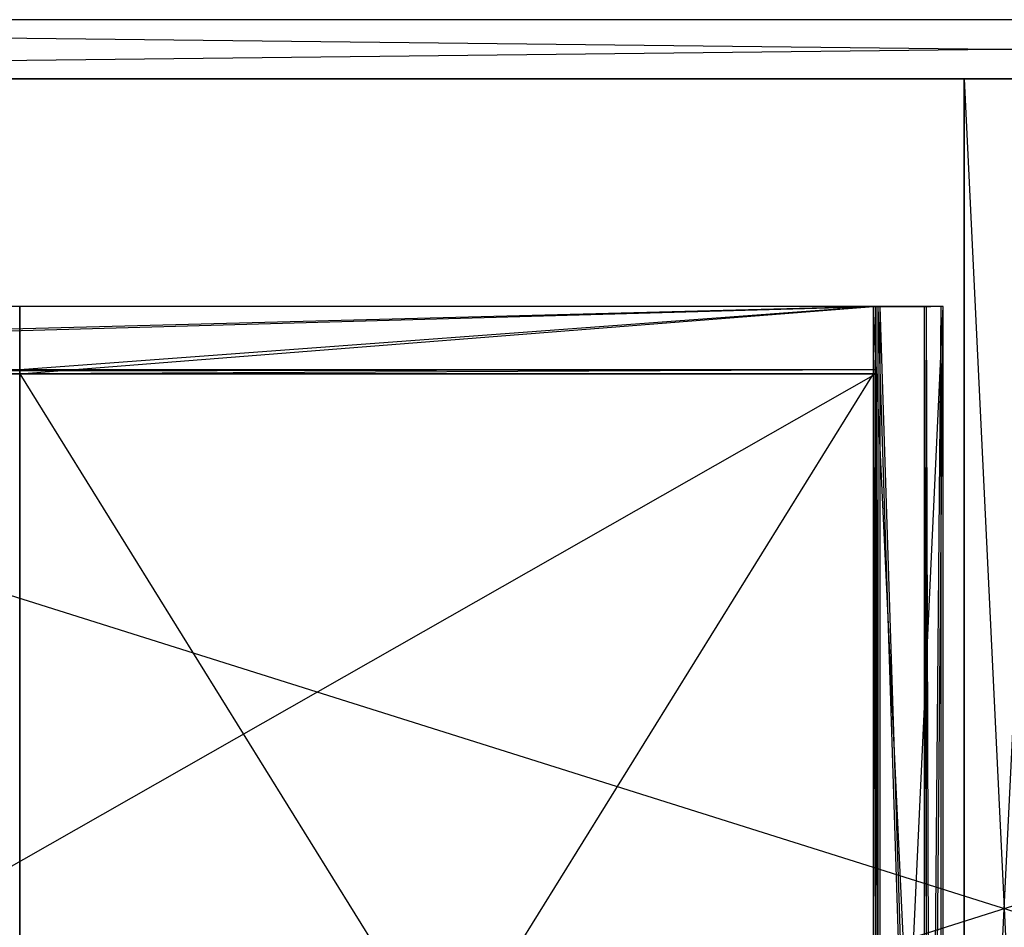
# Model space of a CAD drawing. Extents: x 0 to 1.29, y -0.45 to 0.
# Tile 27 of 53: x 0.41 to 0.64, y -0.24 to -0.02. Entities that reach past the tile are written whole.
import ezdxf

# ---------------------------------------------------------------- set-up
doc = ezdxf.new("R2010")
doc.units = 0
for name, color, linetype in [('L24_KORPUS_N_A69200__3___REPLAC', 7, 'CONTINUOUS'), ('L25_KORPUS_N_A69200__0___REPLAC', 7, 'CONTINUOUS'), ('L26_KORPUS_N_A69200__2___REPLAC', 7, 'CONTINUOUS'), ('L3_SCHUBOL_N_A69200__7___REPLAC', 7, 'CONTINUOUS'), ('L40_SCHUBUL_N_A69200__2___REPLA', 7, 'CONTINUOUS'), ('L41_SCHUBUL_N_A69200__1___REPLA', 7, 'CONTINUOUS'), ('L42_SCHUBUL_N_A69200__0___REPLA', 7, 'CONTINUOUS'), ('L4_SCHUBOL_N_A69200__6___REPLAC', 7, 'CONTINUOUS'), ('L9_SCHUBOL_N_A69200__1___REPLAC', 7, 'CONTINUOUS')]:
    doc.layers.add(name, color=color, linetype=linetype)

msp = doc.modelspace()

# ---------------------------------------------------------------- linework, layer by layer
at = {"layer": 'L24_KORPUS_N_A69200__3___REPLAC', "color": 8}
for points, invisible_edges in [([(0.019, -0.02, 0.1405), (1.268, -0.02, 0.0005), (0.019, -0.02, 0.0005), (0.019, -0.02, 0.1405)], 13), ([(1.268, -0.02, 0.0005), (0.019, -0.02, 0.1405), (1.268, -0.02, 0.1405), (1.268, -0.02, 0.0005)], 14), ([(1.268, -0.02, 0.0005), (0.019, -0.034, 0.0005), (0.019, -0.02, 0.0005), (1.268, -0.02, 0.0005)], 13), ([(0.019, -0.034, 0.0005), (1.268, -0.02, 0.0005), (1.268, -0.034, 0.0005), (0.019, -0.034, 0.0005)], 14), ([(1.268, -0.034, 0.1405), (0.019, -0.02, 0.1405), (0.019, -0.034, 0.1405), (1.268, -0.034, 0.1405)], 13), ([(0.019, -0.02, 0.1405), (1.268, -0.034, 0.1405), (1.268, -0.02, 0.1405), (0.019, -0.02, 0.1405)], 14), ([(1.268, -0.034, 0.1405), (0.019, -0.034, 0.0005), (1.268, -0.034, 0.0005), (1.268, -0.034, 0.1405)], 13), ([(0.019, -0.034, 0.0005), (1.268, -0.034, 0.1405), (0.019, -0.034, 0.1405), (0.019, -0.034, 0.0005)], 14)]:
    msp.add_3dface(points, dxfattribs=dict(at, invisible_edges=invisible_edges))
at = {"layer": 'L25_KORPUS_N_A69200__0___REPLAC', "color": 8}
for points, invisible_edges in [([(0.634, -0.427, 0.214866), (0.634, -0.4275, 0.361), (0.634, -0.034, 0.361), (0.634, -0.427, 0.214866)], 13), ([(0.634, -0.427, 0.214866), (0.634, -0.034, 0.361), (0.634, -0.4265, 0.215), (0.634, -0.427, 0.214866)], 10), ([(0.634, -0.4265, 0.215), (0.634, -0.034, 0.361), (0.634, -0.4154, 0.215), (0.634, -0.4265, 0.215)], 13), ([(0.634, -0.4154, 0.215), (0.634, -0.034, 0.361), (0.634, -0.413104, 0.214543), (0.634, -0.4154, 0.215)], 10), ([(0.634, -0.413104, 0.214543), (0.634, -0.034, 0.361), (0.634, -0.411157, 0.213243), (0.634, -0.413104, 0.214543)], 13), ([(0.634, -0.411157, 0.213243), (0.634, -0.034, 0.361), (0.634, -0.409857, 0.211296), (0.634, -0.411157, 0.213243)], 10), ([(0.634, -0.409857, 0.211296), (0.634, -0.034, 0.361), (0.634, -0.4094, 0.209), (0.634, -0.409857, 0.211296)], 13), ([(0.634, -0.4094, 0.209), (0.634, -0.034, 0.361), (0.634, -0.034, 0.0195), (0.634, -0.4094, 0.209)], 10), ([(0.634, -0.4275, 0.0195), (0.634, -0.427, 0.155134), (0.634, -0.034, 0.0195), (0.634, -0.4275, 0.0195)], 13), ([(0.634, -0.034, 0.0195), (0.634, -0.427, 0.155134), (0.634, -0.4265, 0.155), (0.634, -0.034, 0.0195)], 14), ([(0.634, -0.034, 0.0195), (0.634, -0.4265, 0.155), (0.634, -0.4154, 0.155), (0.634, -0.034, 0.0195)], 15), ([(0.634, -0.034, 0.0195), (0.634, -0.4154, 0.155), (0.634, -0.413104, 0.155457), (0.634, -0.034, 0.0195)], 15), ([(0.634, -0.034, 0.0195), (0.634, -0.413104, 0.155457), (0.634, -0.411157, 0.156757), (0.634, -0.034, 0.0195)], 15), ([(0.634, -0.034, 0.0195), (0.634, -0.411157, 0.156757), (0.634, -0.409857, 0.158704), (0.634, -0.034, 0.0195)], 15), ([(0.634, -0.034, 0.0195), (0.634, -0.409857, 0.158704), (0.634, -0.4094, 0.161), (0.634, -0.034, 0.0195)], 15), ([(0.634, -0.034, 0.0195), (0.634, -0.4094, 0.161), (0.634, -0.4094, 0.209), (0.634, -0.034, 0.0195)], 15), ([(0.653, -0.034, 0.0195), (0.634, -0.4275, 0.0195), (0.634, -0.034, 0.0195), (0.653, -0.034, 0.0195)], 13), ([(0.634, -0.4275, 0.0195), (0.653, -0.034, 0.0195), (0.653, -0.4275, 0.0195), (0.634, -0.4275, 0.0195)], 14), ([(0.653, -0.4275, 0.361), (0.634, -0.034, 0.361), (0.634, -0.4275, 0.361), (0.653, -0.4275, 0.361)], 13), ([(0.634, -0.034, 0.361), (0.653, -0.4275, 0.361), (0.653, -0.034, 0.361), (0.634, -0.034, 0.361)], 14), ([(0.634, -0.034, 0.361), (0.653, -0.034, 0.0195), (0.634, -0.034, 0.0195), (0.634, -0.034, 0.361)], 13), ([(0.653, -0.034, 0.0195), (0.634, -0.034, 0.361), (0.653, -0.034, 0.361), (0.653, -0.034, 0.0195)], 14)]:
    msp.add_3dface(points, dxfattribs=dict(at, invisible_edges=invisible_edges))
at = {"layer": 'L26_KORPUS_N_A69200__2___REPLAC', "color": 8}
for points, invisible_edges in [([(0.019, -0.034, 0.0195), (1.268, -0.034, 0.0005), (0.019, -0.034, 0.0005), (0.019, -0.034, 0.0195)], 13), ([(1.268, -0.034, 0.0005), (0.019, -0.034, 0.0195), (1.268, -0.034, 0.0195), (1.268, -0.034, 0.0005)], 14), ([(1.268, -0.4275, 0.0195), (0.019, -0.034, 0.0195), (0.019, -0.4275, 0.0195), (1.268, -0.4275, 0.0195)], 13), ([(0.019, -0.034, 0.0195), (1.268, -0.4275, 0.0195), (1.268, -0.034, 0.0195), (0.019, -0.034, 0.0195)], 14), ([(1.268, -0.034, 0.0005), (0.019, -0.4275, 0.0005), (0.019, -0.034, 0.0005), (1.268, -0.034, 0.0005)], 13), ([(0.019, -0.4275, 0.0005), (1.268, -0.034, 0.0005), (1.268, -0.4275, 0.0005), (0.019, -0.4275, 0.0005)], 14)]:
    msp.add_3dface(points, dxfattribs=dict(at, invisible_edges=invisible_edges))
at = {"layer": 'L3_SCHUBOL_N_A69200__7___REPLAC', "color": 8}
for points, invisible_edges in [([(0.6135, -0.43, 0.3174), (0.6125, -0.088, 0.3164), (0.6125, -0.43, 0.3164), (0.6135, -0.43, 0.3174)], 13), ([(0.6125, -0.088, 0.3164), (0.6135, -0.43, 0.3174), (0.6135, -0.088, 0.3174), (0.6125, -0.088, 0.3164)], 14), ([(0.6125, -0.43, 0.3164), (0.6125, -0.088, 0.2334), (0.6125, -0.43, 0.2334), (0.6125, -0.43, 0.3164)], 13), ([(0.6125, -0.088, 0.2334), (0.6125, -0.43, 0.3164), (0.6125, -0.088, 0.3164), (0.6125, -0.088, 0.2334)], 14), ([(0.6125, -0.088, 0.3164), (0.6285, -0.088, 0.2334), (0.6125, -0.088, 0.2334), (0.6125, -0.088, 0.3164)], 13), ([(0.6285, -0.088, 0.2334), (0.6125, -0.088, 0.3164), (0.6285, -0.088, 0.2774), (0.6285, -0.088, 0.2334)], 10), ([(0.6285, -0.088, 0.2774), (0.6125, -0.088, 0.3164), (0.625575, -0.088, 0.316403), (0.6285, -0.088, 0.2774)], 13), ([(0.625575, -0.088, 0.316403), (0.6125, -0.088, 0.3164), (0.6135, -0.088, 0.3174), (0.625575, -0.088, 0.316403)], 14), ([(0.6125, -0.088, 0.2334), (0.6285, -0.43, 0.2334), (0.6125, -0.43, 0.2334), (0.6125, -0.088, 0.2334)], 13), ([(0.6285, -0.43, 0.2334), (0.6125, -0.088, 0.2334), (0.6285, -0.088, 0.2334), (0.6285, -0.43, 0.2334)], 14), ([(0.624497, -0.43, 0.3174), (0.6135, -0.088, 0.3174), (0.6135, -0.43, 0.3174), (0.624497, -0.43, 0.3174)], 13), ([(0.6135, -0.088, 0.3174), (0.624497, -0.43, 0.3174), (0.624497, -0.088, 0.3174), (0.6135, -0.088, 0.3174)], 14), ([(0.625575, -0.088, 0.316403), (0.6135, -0.088, 0.3174), (0.624497, -0.088, 0.3174), (0.625575, -0.088, 0.316403)], 15), ([(0.625575, -0.43, 0.316403), (0.624497, -0.088, 0.3174), (0.624497, -0.43, 0.3174), (0.625575, -0.43, 0.316403)], 13), ([(0.624497, -0.088, 0.3174), (0.625575, -0.43, 0.316403), (0.625575, -0.088, 0.316403), (0.624497, -0.088, 0.3174)], 14), ([(0.6285, -0.088, 0.2774), (0.625575, -0.43, 0.316403), (0.6285, -0.43, 0.2774), (0.6285, -0.088, 0.2774)], 13), ([(0.625575, -0.43, 0.316403), (0.6285, -0.088, 0.2774), (0.625575, -0.088, 0.316403), (0.625575, -0.43, 0.316403)], 14), ([(0.6285, -0.088, 0.2334), (0.6285, -0.43, 0.2774), (0.6285, -0.43, 0.2334), (0.6285, -0.088, 0.2334)], 13), ([(0.6285, -0.43, 0.2774), (0.6285, -0.088, 0.2334), (0.6285, -0.088, 0.2774), (0.6285, -0.43, 0.2774)], 14)]:
    msp.add_3dface(points, dxfattribs=dict(at, invisible_edges=invisible_edges))
at = {"layer": 'L40_SCHUBUL_N_A69200__2___REPLA', "color": 8}
for points, invisible_edges in [([(0.613, -0.43, 0.0494), (0.0405, -0.104, 0.0494), (0.0405, -0.43, 0.0494), (0.613, -0.43, 0.0494)], 13), ([(0.0405, -0.104, 0.0494), (0.613, -0.43, 0.0494), (0.613013, -0.104, 0.0494), (0.0405, -0.104, 0.0494)], 14), ([(0.613013, -0.104, 0.0334), (0.0405, -0.43, 0.0334), (0.0405, -0.104, 0.0334), (0.613013, -0.104, 0.0334)], 13), ([(0.0405, -0.43, 0.0334), (0.613013, -0.104, 0.0334), (0.613, -0.43, 0.0334), (0.0405, -0.43, 0.0334)], 14), ([(0.0405, -0.104, 0.0334), (0.613013, -0.104, 0.0494), (0.613013, -0.104, 0.0334), (0.0405, -0.104, 0.0334)], 13), ([(0.613013, -0.104, 0.0494), (0.0405, -0.104, 0.0334), (0.0405, -0.104, 0.0494), (0.613013, -0.104, 0.0494)], 14), ([(0.613013, -0.104, 0.0334), (0.613, -0.43, 0.0494), (0.613, -0.43, 0.0334), (0.613013, -0.104, 0.0334)], 13), ([(0.613, -0.43, 0.0494), (0.613013, -0.104, 0.0334), (0.613013, -0.104, 0.0494), (0.613, -0.43, 0.0494)], 14)]:
    msp.add_3dface(points, dxfattribs=dict(at, invisible_edges=invisible_edges))
at = {"layer": 'L41_SCHUBUL_N_A69200__1___REPLA', "color": 8}
for points, invisible_edges in [([(0.614, -0.43, 0.1174), (0.613, -0.088, 0.1164), (0.613, -0.43, 0.1164), (0.614, -0.43, 0.1174)], 13), ([(0.613, -0.088, 0.1164), (0.614, -0.43, 0.1174), (0.614, -0.088, 0.1174), (0.613, -0.088, 0.1164)], 14), ([(0.613, -0.43, 0.1164), (0.613, -0.088, 0.0334), (0.613, -0.43, 0.0334), (0.613, -0.43, 0.1164)], 13), ([(0.613, -0.088, 0.0334), (0.613, -0.43, 0.1164), (0.613, -0.088, 0.1164), (0.613, -0.088, 0.0334)], 14), ([(0.629, -0.088, 0.0334), (0.613, -0.43, 0.0334), (0.613, -0.088, 0.0334), (0.629, -0.088, 0.0334)], 13), ([(0.613, -0.43, 0.0334), (0.629, -0.088, 0.0334), (0.629, -0.43, 0.0334), (0.613, -0.43, 0.0334)], 14), ([(0.613, -0.088, 0.1164), (0.629, -0.088, 0.0334), (0.613, -0.088, 0.0334), (0.613, -0.088, 0.1164)], 13), ([(0.629, -0.088, 0.0334), (0.613, -0.088, 0.1164), (0.629, -0.088, 0.0774), (0.629, -0.088, 0.0334)], 10), ([(0.629, -0.088, 0.0774), (0.613, -0.088, 0.1164), (0.626075, -0.088, 0.116403), (0.629, -0.088, 0.0774)], 13), ([(0.626075, -0.088, 0.116403), (0.613, -0.088, 0.1164), (0.614, -0.088, 0.1174), (0.626075, -0.088, 0.116403)], 14), ([(0.624997, -0.43, 0.1174), (0.614, -0.088, 0.1174), (0.614, -0.43, 0.1174), (0.624997, -0.43, 0.1174)], 13), ([(0.614, -0.088, 0.1174), (0.624997, -0.43, 0.1174), (0.624997, -0.088, 0.1174), (0.614, -0.088, 0.1174)], 14), ([(0.626075, -0.088, 0.116403), (0.614, -0.088, 0.1174), (0.624997, -0.088, 0.1174), (0.626075, -0.088, 0.116403)], 15), ([(0.626075, -0.43, 0.116403), (0.624997, -0.088, 0.1174), (0.624997, -0.43, 0.1174), (0.626075, -0.43, 0.116403)], 13), ([(0.624997, -0.088, 0.1174), (0.626075, -0.43, 0.116403), (0.626075, -0.088, 0.116403), (0.624997, -0.088, 0.1174)], 14), ([(0.629, -0.088, 0.0774), (0.626075, -0.43, 0.116403), (0.629, -0.43, 0.0774), (0.629, -0.088, 0.0774)], 13), ([(0.626075, -0.43, 0.116403), (0.629, -0.088, 0.0774), (0.626075, -0.088, 0.116403), (0.626075, -0.43, 0.116403)], 14), ([(0.629, -0.088, 0.0334), (0.629, -0.43, 0.0774), (0.629, -0.43, 0.0334), (0.629, -0.088, 0.0334)], 13), ([(0.629, -0.43, 0.0774), (0.629, -0.088, 0.0334), (0.629, -0.088, 0.0774), (0.629, -0.43, 0.0774)], 14)]:
    msp.add_3dface(points, dxfattribs=dict(at, invisible_edges=invisible_edges))
at = {"layer": 'L42_SCHUBUL_N_A69200__0___REPLA', "color": 8}
for points, invisible_edges in [([(0.0405, -0.088, 0.0334), (0.613, -0.088, 0.1174), (0.613, -0.088, 0.0334), (0.0405, -0.088, 0.0334)], 13), ([(0.613, -0.088, 0.1174), (0.0405, -0.088, 0.0334), (0.0405, -0.088, 0.1174), (0.613, -0.088, 0.1174)], 14), ([(0.0405, -0.103, 0.1174), (0.613, -0.088, 0.1174), (0.0405, -0.088, 0.1174), (0.0405, -0.103, 0.1174)], 13), ([(0.613, -0.088, 0.1174), (0.0405, -0.103, 0.1174), (0.613, -0.103, 0.1174), (0.613, -0.088, 0.1174)], 14), ([(0.613, -0.088, 0.0334), (0.0405, -0.104, 0.0334), (0.0405, -0.088, 0.0334), (0.613, -0.088, 0.0334)], 13), ([(0.0405, -0.104, 0.0334), (0.613, -0.088, 0.0334), (0.613, -0.104, 0.0334), (0.0405, -0.104, 0.0334)], 14), ([(0.613, -0.088, 0.0334), (0.613, -0.104, 0.1164), (0.613, -0.104, 0.0334), (0.613, -0.088, 0.0334)], 13), ([(0.613, -0.104, 0.1164), (0.613, -0.088, 0.0334), (0.613, -0.103, 0.1174), (0.613, -0.104, 0.1164)], 10), ([(0.613, -0.103, 0.1174), (0.613, -0.088, 0.0334), (0.613, -0.088, 0.1174), (0.613, -0.103, 0.1174)], 15), ([(0.0405, -0.104, 0.1164), (0.613, -0.103, 0.1174), (0.0405, -0.103, 0.1174), (0.0405, -0.104, 0.1164)], 13), ([(0.613, -0.103, 0.1174), (0.0405, -0.104, 0.1164), (0.613, -0.104, 0.1164), (0.613, -0.103, 0.1174)], 14), ([(0.613, -0.104, 0.1164), (0.0405, -0.104, 0.0334), (0.613, -0.104, 0.0334), (0.613, -0.104, 0.1164)], 13), ([(0.0405, -0.104, 0.0334), (0.613, -0.104, 0.1164), (0.0405, -0.104, 0.1164), (0.0405, -0.104, 0.0334)], 14)]:
    msp.add_3dface(points, dxfattribs=dict(at, invisible_edges=invisible_edges))
at = {"layer": 'L4_SCHUBOL_N_A69200__6___REPLAC', "color": 8}
for points, invisible_edges in [([(0.41, -0.088, 0.2334), (0.6125, -0.088, 0.3174), (0.6125, -0.088, 0.2334), (0.41, -0.088, 0.2334)], 13), ([(0.6125, -0.088, 0.3174), (0.41, -0.088, 0.2334), (0.41, -0.088, 0.3174), (0.6125, -0.088, 0.3174)], 14), ([(0.41, -0.104, 0.3164), (0.41, -0.088, 0.2334), (0.41, -0.104, 0.2334), (0.41, -0.104, 0.3164)], 13), ([(0.41, -0.088, 0.2334), (0.41, -0.104, 0.3164), (0.41, -0.103, 0.3174), (0.41, -0.088, 0.2334)], 10), ([(0.41, -0.088, 0.2334), (0.41, -0.103, 0.3174), (0.41, -0.088, 0.3174), (0.41, -0.088, 0.2334)], 15), ([(0.41, -0.103, 0.3174), (0.6125, -0.088, 0.3174), (0.41, -0.088, 0.3174), (0.41, -0.103, 0.3174)], 13), ([(0.6125, -0.088, 0.3174), (0.41, -0.103, 0.3174), (0.6125, -0.103, 0.3174), (0.6125, -0.088, 0.3174)], 14), ([(0.6125, -0.088, 0.2334), (0.41, -0.104, 0.2334), (0.41, -0.088, 0.2334), (0.6125, -0.088, 0.2334)], 13), ([(0.41, -0.104, 0.2334), (0.6125, -0.088, 0.2334), (0.6125, -0.104, 0.2334), (0.41, -0.104, 0.2334)], 14), ([(0.6125, -0.088, 0.2334), (0.6125, -0.104, 0.3164), (0.6125, -0.104, 0.2334), (0.6125, -0.088, 0.2334)], 13), ([(0.6125, -0.104, 0.3164), (0.6125, -0.088, 0.2334), (0.6125, -0.103, 0.3174), (0.6125, -0.104, 0.3164)], 10), ([(0.6125, -0.103, 0.3174), (0.6125, -0.088, 0.2334), (0.6125, -0.088, 0.3174), (0.6125, -0.103, 0.3174)], 15), ([(0.41, -0.104, 0.3164), (0.6125, -0.103, 0.3174), (0.41, -0.103, 0.3174), (0.41, -0.104, 0.3164)], 13), ([(0.6125, -0.103, 0.3174), (0.41, -0.104, 0.3164), (0.6125, -0.104, 0.3164), (0.6125, -0.103, 0.3174)], 14), ([(0.6125, -0.104, 0.3164), (0.41, -0.104, 0.2334), (0.6125, -0.104, 0.2334), (0.6125, -0.104, 0.3164)], 13), ([(0.41, -0.104, 0.2334), (0.6125, -0.104, 0.3164), (0.41, -0.104, 0.3164), (0.41, -0.104, 0.2334)], 14)]:
    msp.add_3dface(points, dxfattribs=dict(at, invisible_edges=invisible_edges))
at = {"layer": 'L9_SCHUBOL_N_A69200__1___REPLAC', "color": 8}
for points, invisible_edges in [([(0.612513, -0.104, 0.2334), (0.409997, -0.43, 0.2334), (0.409997, -0.104, 0.2334), (0.612513, -0.104, 0.2334)], 13), ([(0.409997, -0.43, 0.2334), (0.612513, -0.104, 0.2334), (0.612513, -0.43, 0.2334), (0.409997, -0.43, 0.2334)], 14), ([(0.612513, -0.43, 0.2494), (0.409997, -0.104, 0.2494), (0.409997, -0.43, 0.2494), (0.612513, -0.43, 0.2494)], 13), ([(0.409997, -0.104, 0.2494), (0.612513, -0.43, 0.2494), (0.612513, -0.104, 0.2494), (0.409997, -0.104, 0.2494)], 14), ([(0.409997, -0.104, 0.2494), (0.612513, -0.104, 0.2334), (0.409997, -0.104, 0.2334), (0.409997, -0.104, 0.2494)], 13), ([(0.612513, -0.104, 0.2334), (0.409997, -0.104, 0.2494), (0.612513, -0.104, 0.2494), (0.612513, -0.104, 0.2334)], 14), ([(0.612513, -0.104, 0.2334), (0.612513, -0.43, 0.2494), (0.612513, -0.43, 0.2334), (0.612513, -0.104, 0.2334)], 13), ([(0.612513, -0.43, 0.2494), (0.612513, -0.104, 0.2334), (0.612513, -0.104, 0.2494), (0.612513, -0.43, 0.2494)], 14)]:
    msp.add_3dface(points, dxfattribs=dict(at, invisible_edges=invisible_edges))

doc.saveas('drawing.dxf')
